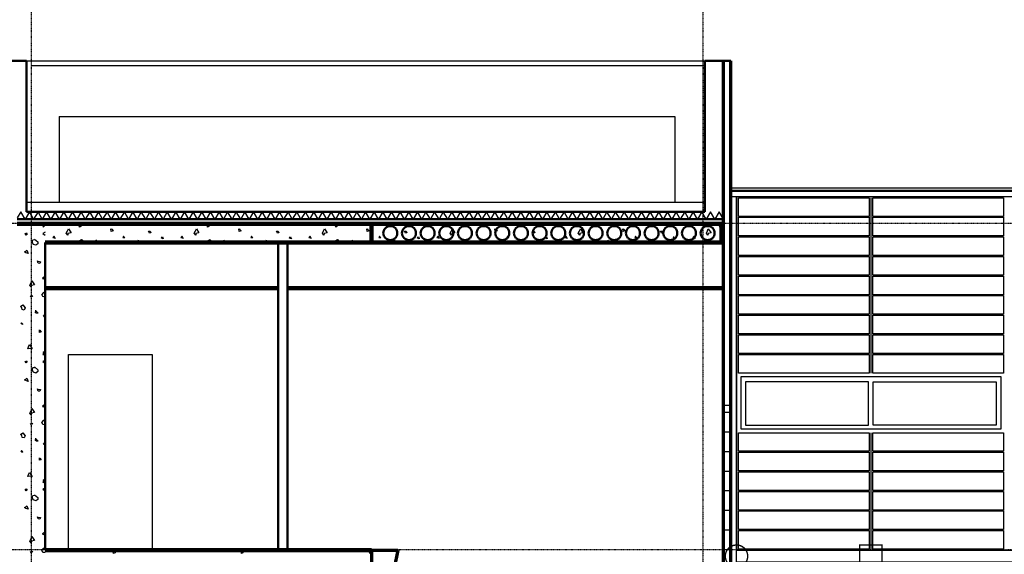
# Model space of a CAD drawing. Extents: x -11408 to 65836, y 12866 to 56869.
# Tile 64 of 68: x 27138 to 37689, y 34501 to 40236. Entities that reach past the tile are written whole.
import ezdxf

# ---------------------------------------------------------------- set-up
doc = ezdxf.new("R2010")
doc.units = 0
doc.linetypes.add('DASHDOT', pattern=[25.4, 12.7, -6.35, 0, -6.35])
for name, color, linetype in [('alu uprof', 3, 'Continuous'), ('alu vprof', 3, 'Continuous'), ('beugels', 3, 'Continuous'), ('keramiek', 1, 'Continuous'), ('kozijn', 2, 'Continuous'), ('stramien', 1, 'DASHDOT'), ('vanarris', 253, 'Continuous')]:
    doc.layers.add(name, color=color, linetype=linetype)

# ---------------------------------------------------------------- blocks, each defined once
blk = doc.blocks.new('*U3')
at = {"layer": 'stramien', "color": 1, "ltscale": 0.5}
blk.add_lwpolyline([(0, 21501), (0, -21501)], dxfattribs=at)
blk = doc.blocks.new('*U2')
at = {"layer": 'stramien', "color": 0, "linetype": 'ByBlock', "lineweight": -2, "transparency": 16777216}
for p in [(7200, 0), (14400, 0)]:
    blk.add_blockref('*U3', p, dxfattribs=at)
blk = doc.blocks.new('*U250')
at = {"layer": 'keramiek'}
blk.add_lwpolyline([(20, -100), (1420, -100), (1420, 100), (20, 100)], close=True, dxfattribs=at)
blk = doc.blocks.new('*U251')
at = {"layer": 'keramiek', "color": 0, "linetype": 'ByBlock', "lineweight": -2, "transparency": 16777216}
for p in [(0, 1050), (0, 840), (0, 630), (0, 420), (0, 210), (0, 0)]:
    blk.add_blockref('*U250', p, dxfattribs=at)
blk = doc.blocks.new('*U227')
at = {"layer": 'keramiek'}
blk.add_lwpolyline([(20, -100), (1420, -100), (1420, 100), (20, 100)], close=True, dxfattribs=at)
blk = doc.blocks.new('*U228')
at = {"layer": 'keramiek', "color": 0, "linetype": 'ByBlock', "lineweight": -2, "transparency": 16777216}
for p in [(0, 1680), (1440, 1680), (0, 1470), (1440, 1470), (0, 1260), (1440, 1260), (0, 1050), (1440, 1050), (0, 840), (1440, 840), (0, 630), (1440, 630), (0, 420), (1440, 420), (0, 210), (1440, 210), (0, 0), (1440, 0)]:
    blk.add_blockref('*U227', p, dxfattribs=at)
blk = doc.blocks.new('*U229')
at = {"layer": 'keramiek'}
blk.add_lwpolyline([(20, -100), (1420, -100), (1420, 100), (20, 100)], close=True, dxfattribs=at)
blk = doc.blocks.new('*U232')
at = {"layer": 'keramiek', "color": 0, "linetype": 'ByBlock', "lineweight": -2, "transparency": 16777216}
for p in [(0, 1050), (0, 840), (0, 630), (0, 420), (0, 210), (0, 0)]:
    blk.add_blockref('*U229', p, dxfattribs=at)
blk = doc.blocks.new('*U196')
at = {"layer": 'alu vprof'}
for points in [[(-370, 3530), (-370, 1652)], [(-370, 1012), (-370, -243)]]:
    blk.add_lwpolyline(points, dxfattribs=at)
at = {"layer": 'kozijn'}
for points in [[(-1761, 1616), (1021, 1616), (1021, 1049), (-1761, 1049)], [(-394, 1557), (-1712, 1557), (-1712, 1091), (-394, 1091)], [(-346, 1557), (972, 1557), (972, 1091), (-346, 1091)]]:
    blk.add_lwpolyline(points, close=True, dxfattribs=at)
at = {"layer": 'keramiek', "xscale": -1}
for name, p in [('*U228', (1070, 1752)), ('*U232', (-370, -138)), ('*U251', (1070, -138))]:
    blk.add_blockref(name, p, dxfattribs=at)
blk = doc.blocks.new('*U197')
at = {"layer": 'vanarris', "color": 0, "linetype": 'ByBlock', "lineweight": -2, "transparency": 16777216}
blk.add_blockref('*U196', (0, 0), dxfattribs=at)
blk = doc.blocks.new('*U254')
at = {"layer": 'alu uprof'}
blk.add_lwpolyline([(-3780, -65), (-7020, -65), (-7020, 65), (-3780, 65)], close=True, dxfattribs=at)
blk = doc.blocks.new('*U255')
at = {"layer": 'alu uprof', "color": 0, "linetype": 'ByBlock', "lineweight": -2, "transparency": 16777216}
blk.add_blockref('*U254', (0, 10500), dxfattribs=at)

msp = doc.modelspace()

# ---------------------------------------------------------------- linework, layer by layer
at = {"layer": 'alu uprof'}
msp.add_lwpolyline([(60559, 38336), (34759, 38336), (34759, 38431), (60559, 38431)], close=True, dxfattribs=at)
at = {"layer": 'beugels', "color": 10, "const_width": 15}
msp.add_lwpolyline([(34699, 34482, -0.412064), (34819, 34601, -0.412362), (34939, 34482, -0.416068), (34819, 34361, -0.416366)], format="xyb", close=True, dxfattribs=at)
at = {"layer": 'beugels', "color": 93, "const_width": 15}
msp.add_lwpolyline([(36139, 34361), (36379, 34361), (36379, 34601), (36139, 34601)], close=True, dxfattribs=at)
at = {"layer": 'beugels', "color": 10, "const_width": 10}
msp.add_lwpolyline([(34819, 34416), (34819, 34546)], dxfattribs=at)
at = {"layer": 'stramien', "color": 1, "ltscale": 0.5}
for points in [[(63696, 38051), (-11408, 38051)], [(63696, 34551), (-11408, 34551)]]:
    msp.add_lwpolyline(points, dxfattribs=at)
at = {"layer": 'vanarris', "lineweight": 50}
for p, q in [((27209, 39796), (26934, 39796)), ((27209, 38176), (27209, 39796)), ((34759, 39796), (34479, 39796)), ((34479, 39796), (34479, 38176)), ((60559, 38401), (34769, 38401)), ((34679, 38096), (27109, 38096)), ((34479, 38176), (27209, 38176)), ((31041, 37976), (31046, 37989)), ((31046, 37989), (31056, 38001)), ((31056, 38001), (31069, 38009)), ((31069, 38009), (31081, 38016)), ((31081, 38016), (31094, 38021)), ((31094, 38021), (31109, 38021)), ((31109, 38021), (31124, 38021)), ((31124, 38021), (31139, 38016)), ((31139, 38016), (31151, 38009)), ((31151, 38009), (31164, 38001)), ((31164, 38001), (31171, 37989)), ((31171, 37989), (31179, 37976)), ((31241, 37976), (31246, 37989)), ((31246, 37989), (31256, 38001)), ((31256, 38001), (31269, 38009)), ((31269, 38009), (31281, 38016)), ((31281, 38016), (31294, 38021)), ((31294, 38021), (31309, 38021)), ((31309, 38021), (31324, 38021)), ((31324, 38021), (31339, 38016)), ((31339, 38016), (31351, 38009)), ((31351, 38009), (31364, 38001)), ((31364, 38001), (31371, 37989)), ((31371, 37989), (31379, 37976)), ((31441, 37976), (31446, 37989)), ((31446, 37989), (31456, 38001)), ((31456, 38001), (31469, 38009)), ((31469, 38009), (31481, 38016)), ((31481, 38016), (31494, 38021)), ((31494, 38021), (31509, 38021)), ((31509, 38021), (31524, 38021)), ((31524, 38021), (31539, 38016)), ((31539, 38016), (31551, 38009)), ((31551, 38009), (31564, 38001)), ((31564, 38001), (31571, 37989)), ((31571, 37989), (31579, 37976)), ((31641, 37976), (31646, 37989)), ((31646, 37989), (31656, 38001)), ((31656, 38001), (31669, 38009)), ((31669, 38009), (31681, 38016)), ((31681, 38016), (31694, 38021)), ((31694, 38021), (31709, 38021)), ((31709, 38021), (31724, 38021)), ((31724, 38021), (31739, 38016)), ((31739, 38016), (31751, 38009)), ((31751, 38009), (31764, 38001)), ((31764, 38001), (31771, 37989)), ((31771, 37989), (31779, 37976)), ((31841, 37976), (31846, 37989)), ((31846, 37989), (31856, 38001)), ((31856, 38001), (31869, 38009)), ((31869, 38009), (31881, 38016)), ((31881, 38016), (31894, 38021)), ((31894, 38021), (31909, 38021)), ((31909, 38021), (31924, 38021)), ((31924, 38021), (31939, 38016)), ((31939, 38016), (31951, 38009)), ((31951, 38009), (31964, 38001)), ((31964, 38001), (31971, 37989)), ((31971, 37989), (31979, 37976)), ((32041, 37976), (32046, 37989)), ((32046, 37989), (32056, 38001)), ((32056, 38001), (32069, 38009)), ((32069, 38009), (32081, 38016)), ((32081, 38016), (32094, 38021)), ((32094, 38021), (32109, 38021)), ((32109, 38021), (32124, 38021)), ((32124, 38021), (32139, 38016)), ((32139, 38016), (32151, 38009)), ((32151, 38009), (32164, 38001)), ((32164, 38001), (32171, 37989)), ((32171, 37989), (32179, 37976)), ((32241, 37976), (32246, 37989)), ((32246, 37989), (32256, 38001)), ((32256, 38001), (32269, 38009)), ((32269, 38009), (32281, 38016)), ((32281, 38016), (32294, 38021)), ((32294, 38021), (32309, 38021)), ((32309, 38021), (32324, 38021)), ((32324, 38021), (32339, 38016)), ((32339, 38016), (32351, 38009)), ((32351, 38009), (32364, 38001)), ((32364, 38001), (32371, 37989)), ((32371, 37989), (32379, 37976)), ((32441, 37976), (32446, 37989)), ((32446, 37989), (32456, 38001)), ((32456, 38001), (32469, 38009)), ((32469, 38009), (32481, 38016)), ((32481, 38016), (32494, 38021)), ((32494, 38021), (32509, 38021)), ((32509, 38021), (32524, 38021)), ((32524, 38021), (32539, 38016)), ((32539, 38016), (32551, 38009)), ((32551, 38009), (32564, 38001)), ((32564, 38001), (32571, 37989)), ((32571, 37989), (32579, 37976)), ((32641, 37976), (32646, 37989)), ((32646, 37989), (32656, 38001)), ((32656, 38001), (32669, 38009)), ((32669, 38009), (32681, 38016)), ((32681, 38016), (32694, 38021)), ((32694, 38021), (32709, 38021)), ((32709, 38021), (32724, 38021)), ((32724, 38021), (32739, 38016)), ((32739, 38016), (32751, 38009)), ((32751, 38009), (32764, 38001)), ((32764, 38001), (32771, 37989)), ((32771, 37989), (32779, 37976)), ((32841, 37976), (32846, 37989)), ((32846, 37989), (32856, 38001)), ((32856, 38001), (32869, 38009)), ((32869, 38009), (32881, 38016)), ((32881, 38016), (32894, 38021)), ((32894, 38021), (32909, 38021)), ((32909, 38021), (32924, 38021)), ((32924, 38021), (32939, 38016)), ((32939, 38016), (32951, 38009)), ((32951, 38009), (32964, 38001)), ((32964, 38001), (32971, 37989)), ((32971, 37989), (32979, 37976)), ((33041, 37976), (33046, 37989)), ((33046, 37989), (33056, 38001)), ((33056, 38001), (33069, 38009)), ((33069, 38009), (33081, 38016)), ((33081, 38016), (33094, 38021)), ((33094, 38021), (33109, 38021)), ((33109, 38021), (33124, 38021)), ((33124, 38021), (33139, 38016)), ((33139, 38016), (33151, 38009)), ((33151, 38009), (33164, 38001)), ((33164, 38001), (33171, 37989)), ((33171, 37989), (33179, 37976)), ((33241, 37976), (33246, 37989)), ((33246, 37989), (33256, 38001)), ((33256, 38001), (33269, 38009)), ((33269, 38009), (33281, 38016)), ((33281, 38016), (33294, 38021)), ((33294, 38021), (33309, 38021)), ((33309, 38021), (33324, 38021)), ((33324, 38021), (33339, 38016)), ((33339, 38016), (33351, 38009)), ((33351, 38009), (33364, 38001)), ((33364, 38001), (33371, 37989)), ((33371, 37989), (33379, 37976)), ((33441, 37976), (33446, 37989)), ((33446, 37989), (33456, 38001)), ((33456, 38001), (33469, 38009)), ((33469, 38009), (33481, 38016)), ((33481, 38016), (33494, 38021)), ((33494, 38021), (33509, 38021)), ((33509, 38021), (33524, 38021)), ((33524, 38021), (33539, 38016)), ((33539, 38016), (33551, 38009)), ((33551, 38009), (33564, 38001)), ((33564, 38001), (33571, 37989)), ((33571, 37989), (33579, 37976)), ((33641, 37976), (33646, 37989)), ((33646, 37989), (33656, 38001)), ((33656, 38001), (33669, 38009)), ((33669, 38009), (33681, 38016)), ((33681, 38016), (33694, 38021)), ((33694, 38021), (33709, 38021)), ((33709, 38021), (33724, 38021)), ((33724, 38021), (33739, 38016)), ((33739, 38016), (33751, 38009)), ((33751, 38009), (33764, 38001)), ((33764, 38001), (33771, 37989)), ((33771, 37989), (33779, 37976)), ((33841, 37976), (33846, 37989)), ((33846, 37989), (33856, 38001)), ((33856, 38001), (33869, 38009)), ((33869, 38009), (33881, 38016)), ((33881, 38016), (33894, 38021)), ((33894, 38021), (33909, 38021)), ((33909, 38021), (33924, 38021)), ((33924, 38021), (33939, 38016)), ((33939, 38016), (33951, 38009)), ((33951, 38009), (33964, 38001)), ((33964, 38001), (33971, 37989)), ((33971, 37989), (33979, 37976)), ((34041, 37976), (34046, 37989)), ((34046, 37989), (34056, 38001)), ((34056, 38001), (34069, 38009)), ((34069, 38009), (34081, 38016)), ((34081, 38016), (34094, 38021)), ((34094, 38021), (34109, 38021)), ((34109, 38021), (34124, 38021)), ((34124, 38021), (34139, 38016)), ((34139, 38016), (34151, 38009)), ((34151, 38009), (34164, 38001)), ((34164, 38001), (34171, 37989)), ((34171, 37989), (34179, 37976)), ((34241, 37976), (34246, 37989)), ((34246, 37989), (34256, 38001)), ((34256, 38001), (34269, 38009)), ((34269, 38009), (34281, 38016)), ((34281, 38016), (34294, 38021)), ((34294, 38021), (34309, 38021)), ((34309, 38021), (34324, 38021)), ((34324, 38021), (34339, 38016)), ((34339, 38016), (34351, 38009)), ((34351, 38009), (34364, 38001)), ((34364, 38001), (34371, 37989)), ((34371, 37989), (34379, 37976)), ((34441, 37976), (34446, 37989)), ((34446, 37989), (34456, 38001)), ((34456, 38001), (34469, 38009)), ((34469, 38009), (34481, 38016)), ((34481, 38016), (34494, 38021)), ((34494, 38021), (34509, 38021)), ((34509, 38021), (34524, 38021)), ((34524, 38021), (34539, 38016)), ((34539, 38016), (34551, 38009)), ((34551, 38009), (34564, 38001)), ((34564, 38001), (34571, 37989)), ((34571, 37989), (34579, 37976)), ((31034, 37946), (31036, 37961)), ((31036, 37931), (31034, 37946)), ((31036, 37961), (31041, 37976)), ((31041, 37919), (31036, 37931)), ((31046, 37906), (31041, 37919)), ((31056, 37894), (31046, 37906)), ((31069, 37884), (31056, 37894)), ((31081, 37879), (31069, 37884)), ((31151, 37884), (31139, 37879)), ((31164, 37894), (31151, 37884)), ((31171, 37906), (31164, 37894)), ((31179, 37919), (31171, 37906)), ((31179, 37976), (31184, 37961)), ((31184, 37931), (31179, 37919)), ((31184, 37961), (31184, 37946)), ((31184, 37946), (31184, 37931)), ((31234, 37946), (31236, 37961)), ((31236, 37931), (31234, 37946)), ((31236, 37961), (31241, 37976)), ((31241, 37919), (31236, 37931)), ((31246, 37906), (31241, 37919)), ((31256, 37894), (31246, 37906)), ((31269, 37884), (31256, 37894)), ((31281, 37879), (31269, 37884)), ((31351, 37884), (31339, 37879)), ((31364, 37894), (31351, 37884)), ((31371, 37906), (31364, 37894)), ((31379, 37919), (31371, 37906)), ((31379, 37976), (31384, 37961)), ((31384, 37931), (31379, 37919)), ((31384, 37961), (31384, 37946)), ((31384, 37946), (31384, 37931)), ((31434, 37946), (31436, 37961)), ((31436, 37931), (31434, 37946)), ((31436, 37961), (31441, 37976)), ((31441, 37919), (31436, 37931)), ((31446, 37906), (31441, 37919)), ((31456, 37894), (31446, 37906)), ((31469, 37884), (31456, 37894)), ((31481, 37879), (31469, 37884)), ((31551, 37884), (31539, 37879)), ((31564, 37894), (31551, 37884)), ((31571, 37906), (31564, 37894)), ((31579, 37919), (31571, 37906)), ((31579, 37976), (31584, 37961)), ((31584, 37931), (31579, 37919)), ((31584, 37961), (31584, 37946)), ((31584, 37946), (31584, 37931)), ((31634, 37946), (31636, 37961)), ((31636, 37931), (31634, 37946)), ((31636, 37961), (31641, 37976)), ((31641, 37919), (31636, 37931)), ((31646, 37906), (31641, 37919)), ((31656, 37894), (31646, 37906)), ((31669, 37884), (31656, 37894)), ((31681, 37879), (31669, 37884)), ((31751, 37884), (31739, 37879)), ((31764, 37894), (31751, 37884)), ((31771, 37906), (31764, 37894)), ((31779, 37919), (31771, 37906)), ((31779, 37976), (31784, 37961)), ((31784, 37931), (31779, 37919)), ((31784, 37961), (31784, 37946)), ((31784, 37946), (31784, 37931)), ((31834, 37946), (31836, 37961)), ((31836, 37931), (31834, 37946)), ((31836, 37961), (31841, 37976)), ((31841, 37919), (31836, 37931)), ((31846, 37906), (31841, 37919)), ((31856, 37894), (31846, 37906)), ((31869, 37884), (31856, 37894)), ((31881, 37879), (31869, 37884)), ((31951, 37884), (31939, 37879)), ((31964, 37894), (31951, 37884)), ((31971, 37906), (31964, 37894)), ((31979, 37919), (31971, 37906)), ((31979, 37976), (31984, 37961)), ((31984, 37931), (31979, 37919)), ((31984, 37961), (31984, 37946)), ((31984, 37946), (31984, 37931)), ((32034, 37946), (32036, 37961)), ((32036, 37931), (32034, 37946)), ((32036, 37961), (32041, 37976)), ((32041, 37919), (32036, 37931)), ((32046, 37906), (32041, 37919)), ((32056, 37894), (32046, 37906)), ((32069, 37884), (32056, 37894)), ((32081, 37879), (32069, 37884)), ((32151, 37884), (32139, 37879)), ((32164, 37894), (32151, 37884)), ((32171, 37906), (32164, 37894)), ((32179, 37919), (32171, 37906)), ((32179, 37976), (32184, 37961)), ((32184, 37931), (32179, 37919)), ((32184, 37961), (32184, 37946)), ((32184, 37946), (32184, 37931)), ((32234, 37946), (32236, 37961)), ((32236, 37931), (32234, 37946)), ((32236, 37961), (32241, 37976)), ((32241, 37919), (32236, 37931)), ((32246, 37906), (32241, 37919)), ((32256, 37894), (32246, 37906)), ((32269, 37884), (32256, 37894)), ((32281, 37879), (32269, 37884)), ((32351, 37884), (32339, 37879)), ((32364, 37894), (32351, 37884)), ((32371, 37906), (32364, 37894)), ((32379, 37919), (32371, 37906)), ((32379, 37976), (32384, 37961)), ((32384, 37931), (32379, 37919)), ((32384, 37961), (32384, 37946)), ((32384, 37946), (32384, 37931)), ((32434, 37946), (32436, 37961)), ((32436, 37931), (32434, 37946)), ((32436, 37961), (32441, 37976)), ((32441, 37919), (32436, 37931)), ((32446, 37906), (32441, 37919)), ((32456, 37894), (32446, 37906)), ((32469, 37884), (32456, 37894)), ((32481, 37879), (32469, 37884)), ((32551, 37884), (32539, 37879)), ((32564, 37894), (32551, 37884)), ((32571, 37906), (32564, 37894)), ((32579, 37919), (32571, 37906)), ((32579, 37976), (32584, 37961)), ((32584, 37931), (32579, 37919)), ((32584, 37961), (32584, 37946)), ((32584, 37946), (32584, 37931)), ((32634, 37946), (32636, 37961)), ((32636, 37931), (32634, 37946)), ((32636, 37961), (32641, 37976)), ((32641, 37919), (32636, 37931)), ((32646, 37906), (32641, 37919)), ((32656, 37894), (32646, 37906)), ((32669, 37884), (32656, 37894)), ((32681, 37879), (32669, 37884)), ((32751, 37884), (32739, 37879)), ((32764, 37894), (32751, 37884)), ((32771, 37906), (32764, 37894)), ((32779, 37919), (32771, 37906)), ((32779, 37976), (32784, 37961)), ((32784, 37931), (32779, 37919)), ((32784, 37961), (32784, 37946)), ((32784, 37946), (32784, 37931)), ((32834, 37946), (32836, 37961)), ((32836, 37931), (32834, 37946)), ((32836, 37961), (32841, 37976)), ((32841, 37919), (32836, 37931)), ((32846, 37906), (32841, 37919)), ((32856, 37894), (32846, 37906)), ((32869, 37884), (32856, 37894)), ((32881, 37879), (32869, 37884)), ((32951, 37884), (32939, 37879)), ((32964, 37894), (32951, 37884)), ((32971, 37906), (32964, 37894)), ((32979, 37919), (32971, 37906)), ((32979, 37976), (32984, 37961)), ((32984, 37931), (32979, 37919)), ((32984, 37961), (32984, 37946)), ((32984, 37946), (32984, 37931)), ((33034, 37946), (33036, 37961)), ((33036, 37931), (33034, 37946)), ((33036, 37961), (33041, 37976)), ((33041, 37919), (33036, 37931)), ((33046, 37906), (33041, 37919)), ((33056, 37894), (33046, 37906)), ((33069, 37884), (33056, 37894)), ((33081, 37879), (33069, 37884)), ((33151, 37884), (33139, 37879)), ((33164, 37894), (33151, 37884)), ((33171, 37906), (33164, 37894)), ((33179, 37919), (33171, 37906)), ((33179, 37976), (33184, 37961)), ((33184, 37931), (33179, 37919)), ((33184, 37961), (33184, 37946)), ((33184, 37946), (33184, 37931)), ((33234, 37946), (33236, 37961)), ((33236, 37931), (33234, 37946)), ((33236, 37961), (33241, 37976)), ((33241, 37919), (33236, 37931)), ((33246, 37906), (33241, 37919)), ((33256, 37894), (33246, 37906)), ((33269, 37884), (33256, 37894)), ((33281, 37879), (33269, 37884)), ((33351, 37884), (33339, 37879)), ((33364, 37894), (33351, 37884)), ((33371, 37906), (33364, 37894)), ((33379, 37919), (33371, 37906)), ((33379, 37976), (33384, 37961)), ((33384, 37931), (33379, 37919)), ((33384, 37961), (33384, 37946)), ((33384, 37946), (33384, 37931)), ((33434, 37946), (33436, 37961)), ((33436, 37931), (33434, 37946)), ((33436, 37961), (33441, 37976)), ((33441, 37919), (33436, 37931)), ((33446, 37906), (33441, 37919)), ((33456, 37894), (33446, 37906)), ((33469, 37884), (33456, 37894)), ((33481, 37879), (33469, 37884)), ((33551, 37884), (33539, 37879)), ((33564, 37894), (33551, 37884)), ((33571, 37906), (33564, 37894)), ((33579, 37919), (33571, 37906)), ((33579, 37976), (33584, 37961)), ((33584, 37931), (33579, 37919)), ((33584, 37961), (33584, 37946)), ((33584, 37946), (33584, 37931)), ((33634, 37946), (33636, 37961)), ((33636, 37931), (33634, 37946)), ((33636, 37961), (33641, 37976)), ((33641, 37919), (33636, 37931)), ((33646, 37906), (33641, 37919)), ((33656, 37894), (33646, 37906)), ((33669, 37884), (33656, 37894)), ((33681, 37879), (33669, 37884)), ((33751, 37884), (33739, 37879)), ((33764, 37894), (33751, 37884)), ((33771, 37906), (33764, 37894)), ((33779, 37919), (33771, 37906)), ((33779, 37976), (33784, 37961)), ((33784, 37931), (33779, 37919)), ((33784, 37961), (33784, 37946)), ((33784, 37946), (33784, 37931)), ((33834, 37946), (33836, 37961)), ((33836, 37931), (33834, 37946)), ((33836, 37961), (33841, 37976)), ((33841, 37919), (33836, 37931)), ((33846, 37906), (33841, 37919)), ((33856, 37894), (33846, 37906)), ((33869, 37884), (33856, 37894)), ((33881, 37879), (33869, 37884)), ((33951, 37884), (33939, 37879)), ((33964, 37894), (33951, 37884)), ((33971, 37906), (33964, 37894)), ((33979, 37919), (33971, 37906)), ((33979, 37976), (33984, 37961)), ((33984, 37931), (33979, 37919)), ((33984, 37961), (33984, 37946)), ((33984, 37946), (33984, 37931)), ((34034, 37946), (34036, 37961)), ((34036, 37931), (34034, 37946)), ((34036, 37961), (34041, 37976)), ((34041, 37919), (34036, 37931)), ((34046, 37906), (34041, 37919)), ((34056, 37894), (34046, 37906)), ((34069, 37884), (34056, 37894)), ((34081, 37879), (34069, 37884)), ((34151, 37884), (34139, 37879)), ((34164, 37894), (34151, 37884)), ((34171, 37906), (34164, 37894)), ((34179, 37919), (34171, 37906)), ((34179, 37976), (34184, 37961)), ((34184, 37931), (34179, 37919)), ((34184, 37961), (34184, 37946)), ((34184, 37946), (34184, 37931)), ((34234, 37946), (34236, 37961)), ((34236, 37931), (34234, 37946)), ((34236, 37961), (34241, 37976)), ((34241, 37919), (34236, 37931)), ((34246, 37906), (34241, 37919)), ((34256, 37894), (34246, 37906)), ((34269, 37884), (34256, 37894)), ((34281, 37879), (34269, 37884)), ((34351, 37884), (34339, 37879)), ((34364, 37894), (34351, 37884)), ((34371, 37906), (34364, 37894)), ((34379, 37919), (34371, 37906)), ((34379, 37976), (34384, 37961)), ((34384, 37931), (34379, 37919)), ((34384, 37961), (34384, 37946)), ((34384, 37946), (34384, 37931)), ((34434, 37946), (34436, 37961)), ((34436, 37931), (34434, 37946)), ((34436, 37961), (34441, 37976)), ((34441, 37919), (34436, 37931)), ((34446, 37906), (34441, 37919)), ((34456, 37894), (34446, 37906)), ((34469, 37884), (34456, 37894)), ((34481, 37879), (34469, 37884)), ((34551, 37884), (34539, 37879)), ((34564, 37894), (34551, 37884)), ((34571, 37906), (34564, 37894)), ((34579, 37919), (34571, 37906)), ((34579, 37976), (34584, 37961)), ((34584, 37931), (34579, 37919)), ((34584, 37961), (34584, 37946)), ((34584, 37946), (34584, 37931)), ((27409, 37846), (27409, 34546)), ((29909, 37846), (29909, 34546)), ((30009, 37846), (30009, 34546)), ((31094, 37874), (31081, 37879)), ((31109, 37871), (31094, 37874)), ((31124, 37874), (31109, 37871)), ((31139, 37879), (31124, 37874)), ((31294, 37874), (31281, 37879)), ((31309, 37871), (31294, 37874)), ((31324, 37874), (31309, 37871)), ((31339, 37879), (31324, 37874)), ((31494, 37874), (31481, 37879)), ((31509, 37871), (31494, 37874)), ((31524, 37874), (31509, 37871)), ((31539, 37879), (31524, 37874)), ((31694, 37874), (31681, 37879)), ((31709, 37871), (31694, 37874)), ((31724, 37874), (31709, 37871)), ((31739, 37879), (31724, 37874)), ((31894, 37874), (31881, 37879)), ((31909, 37871), (31894, 37874)), ((31924, 37874), (31909, 37871)), ((31939, 37879), (31924, 37874)), ((32094, 37874), (32081, 37879)), ((32109, 37871), (32094, 37874)), ((32124, 37874), (32109, 37871)), ((32139, 37879), (32124, 37874)), ((32294, 37874), (32281, 37879)), ((32309, 37871), (32294, 37874)), ((32324, 37874), (32309, 37871)), ((32339, 37879), (32324, 37874)), ((32494, 37874), (32481, 37879)), ((32509, 37871), (32494, 37874)), ((32524, 37874), (32509, 37871)), ((32539, 37879), (32524, 37874)), ((32694, 37874), (32681, 37879)), ((32709, 37871), (32694, 37874)), ((32724, 37874), (32709, 37871)), ((32739, 37879), (32724, 37874)), ((32894, 37874), (32881, 37879)), ((32909, 37871), (32894, 37874)), ((32924, 37874), (32909, 37871)), ((32939, 37879), (32924, 37874)), ((33094, 37874), (33081, 37879)), ((33109, 37871), (33094, 37874)), ((33124, 37874), (33109, 37871)), ((33139, 37879), (33124, 37874)), ((33294, 37874), (33281, 37879)), ((33309, 37871), (33294, 37874)), ((33324, 37874), (33309, 37871)), ((33339, 37879), (33324, 37874)), ((33494, 37874), (33481, 37879)), ((33509, 37871), (33494, 37874)), ((33524, 37874), (33509, 37871)), ((33539, 37879), (33524, 37874)), ((33694, 37874), (33681, 37879)), ((33709, 37871), (33694, 37874)), ((33724, 37874), (33709, 37871)), ((33739, 37879), (33724, 37874)), ((33894, 37874), (33881, 37879)), ((33909, 37871), (33894, 37874)), ((33924, 37874), (33909, 37871)), ((33939, 37879), (33924, 37874)), ((34094, 37874), (34081, 37879)), ((34109, 37871), (34094, 37874)), ((34124, 37874), (34109, 37871)), ((34139, 37879), (34124, 37874)), ((34294, 37874), (34281, 37879)), ((34309, 37871), (34294, 37874)), ((34324, 37874), (34309, 37871)), ((34339, 37879), (34324, 37874)), ((34494, 37874), (34481, 37879)), ((34509, 37871), (34494, 37874)), ((34524, 37874), (34509, 37871)), ((34539, 37879), (34524, 37874)), ((27409, 37366), (29909, 37366)), ((34679, 37366), (30009, 37366)), ((27409, 37346), (29909, 37346)), ((34679, 37346), (30009, 37346))]:
    msp.add_line(p, q, dxfattribs=at)
at = {"layer": 'vanarris', "lineweight": 25}
for p, q in [((26934, 39796), (34759, 39796)), ((27259, 39746), (34479, 39746)), ((27559, 39196), (34159, 39196)), ((27559, 39196), (27559, 38276)), ((34159, 39196), (34159, 38276)), ((34479, 38276), (27209, 38276)), ((27149, 38176), (27109, 38109)), ((27196, 38096), (27149, 38176)), ((27241, 38176), (27196, 38096)), ((27286, 38096), (27241, 38176)), ((27334, 38176), (27286, 38096)), ((27379, 38096), (27334, 38176)), ((27426, 38176), (27379, 38096)), ((27471, 38096), (27426, 38176)), ((27519, 38176), (27471, 38096)), ((27564, 38096), (27519, 38176)), ((27611, 38176), (27564, 38096)), ((27656, 38096), (27611, 38176)), ((27704, 38176), (27656, 38096)), ((27749, 38096), (27704, 38176)), ((27796, 38176), (27749, 38096)), ((27841, 38096), (27796, 38176)), ((27889, 38176), (27841, 38096)), ((27934, 38096), (27889, 38176)), ((27981, 38176), (27934, 38096)), ((28026, 38096), (27981, 38176)), ((28074, 38176), (28026, 38096)), ((28119, 38096), (28074, 38176)), ((28166, 38176), (28119, 38096)), ((28211, 38096), (28166, 38176)), ((28259, 38176), (28211, 38096)), ((28304, 38096), (28259, 38176)), ((28351, 38176), (28304, 38096)), ((28396, 38096), (28351, 38176)), ((28441, 38176), (28396, 38096)), ((28489, 38096), (28441, 38176)), ((28534, 38176), (28489, 38096)), ((28581, 38096), (28534, 38176)), ((28626, 38176), (28581, 38096)), ((28674, 38096), (28626, 38176)), ((28719, 38176), (28674, 38096)), ((28766, 38096), (28719, 38176)), ((28811, 38176), (28766, 38096)), ((28859, 38096), (28811, 38176)), ((28904, 38176), (28859, 38096)), ((28951, 38096), (28904, 38176)), ((28996, 38176), (28951, 38096)), ((29044, 38096), (28996, 38176)), ((29089, 38176), (29044, 38096)), ((29136, 38096), (29089, 38176)), ((29181, 38176), (29136, 38096)), ((29229, 38096), (29181, 38176)), ((29274, 38176), (29229, 38096)), ((29321, 38096), (29274, 38176)), ((29366, 38176), (29321, 38096)), ((29414, 38096), (29366, 38176)), ((29459, 38176), (29414, 38096)), ((29506, 38096), (29459, 38176)), ((29551, 38176), (29506, 38096)), ((29596, 38096), (29551, 38176)), ((29644, 38176), (29596, 38096)), ((29689, 38096), (29644, 38176)), ((29736, 38176), (29689, 38096)), ((29781, 38096), (29736, 38176)), ((29829, 38176), (29781, 38096)), ((29874, 38096), (29829, 38176)), ((29921, 38176), (29874, 38096)), ((29966, 38096), (29921, 38176)), ((30014, 38176), (29966, 38096)), ((30059, 38096), (30014, 38176)), ((30106, 38176), (30059, 38096)), ((30151, 38096), (30106, 38176)), ((30199, 38176), (30151, 38096)), ((30244, 38096), (30199, 38176)), ((30291, 38176), (30244, 38096)), ((30336, 38096), (30291, 38176)), ((30384, 38176), (30336, 38096)), ((30429, 38096), (30384, 38176)), ((30476, 38176), (30429, 38096)), ((30521, 38096), (30476, 38176)), ((30569, 38176), (30521, 38096)), ((30614, 38096), (30569, 38176)), ((30661, 38176), (30614, 38096)), ((30706, 38096), (30661, 38176)), ((30751, 38176), (30706, 38096)), ((30799, 38096), (30751, 38176)), ((30844, 38176), (30799, 38096)), ((30891, 38096), (30844, 38176)), ((30936, 38176), (30891, 38096)), ((30984, 38096), (30936, 38176)), ((31029, 38176), (30984, 38096)), ((31076, 38096), (31029, 38176)), ((31121, 38176), (31076, 38096)), ((31169, 38096), (31121, 38176)), ((31214, 38176), (31169, 38096)), ((31261, 38096), (31214, 38176)), ((31306, 38176), (31261, 38096)), ((31354, 38096), (31306, 38176)), ((31399, 38176), (31354, 38096)), ((31446, 38096), (31399, 38176)), ((31491, 38176), (31446, 38096)), ((31539, 38096), (31491, 38176)), ((31584, 38176), (31539, 38096)), ((31631, 38096), (31584, 38176)), ((31676, 38176), (31631, 38096)), ((31724, 38096), (31676, 38176)), ((31769, 38176), (31724, 38096)), ((31816, 38096), (31769, 38176)), ((31861, 38176), (31816, 38096)), ((31906, 38096), (31861, 38176)), ((31954, 38176), (31906, 38096)), ((31999, 38096), (31954, 38176)), ((32046, 38176), (31999, 38096)), ((32091, 38096), (32046, 38176)), ((32139, 38176), (32091, 38096)), ((32184, 38096), (32139, 38176)), ((32231, 38176), (32184, 38096)), ((32276, 38096), (32231, 38176)), ((32324, 38176), (32276, 38096)), ((32369, 38096), (32324, 38176)), ((32416, 38176), (32369, 38096)), ((32461, 38096), (32416, 38176)), ((32509, 38176), (32461, 38096)), ((32554, 38096), (32509, 38176)), ((32601, 38176), (32554, 38096)), ((32646, 38096), (32601, 38176)), ((32694, 38176), (32646, 38096)), ((32739, 38096), (32694, 38176)), ((32786, 38176), (32739, 38096)), ((32831, 38096), (32786, 38176)), ((32879, 38176), (32831, 38096)), ((32924, 38096), (32879, 38176)), ((32971, 38176), (32924, 38096)), ((33016, 38096), (32971, 38176)), ((33061, 38176), (33016, 38096)), ((33109, 38096), (33061, 38176)), ((33154, 38176), (33109, 38096)), ((33201, 38096), (33154, 38176)), ((33246, 38176), (33201, 38096)), ((33294, 38096), (33246, 38176)), ((33339, 38176), (33294, 38096)), ((33386, 38096), (33339, 38176)), ((33431, 38176), (33386, 38096)), ((33479, 38096), (33431, 38176)), ((33524, 38176), (33479, 38096)), ((33571, 38096), (33524, 38176)), ((33616, 38176), (33571, 38096)), ((33664, 38096), (33616, 38176)), ((33709, 38176), (33664, 38096)), ((33756, 38096), (33709, 38176)), ((33801, 38176), (33756, 38096)), ((33849, 38096), (33801, 38176)), ((33894, 38176), (33849, 38096)), ((33941, 38096), (33894, 38176)), ((33986, 38176), (33941, 38096)), ((34034, 38096), (33986, 38176)), ((34079, 38176), (34034, 38096)), ((34126, 38096), (34079, 38176)), ((34171, 38176), (34126, 38096)), ((34216, 38096), (34171, 38176)), ((34264, 38176), (34216, 38096)), ((34309, 38096), (34264, 38176)), ((34356, 38176), (34309, 38096)), ((34401, 38096), (34356, 38176)), ((34449, 38176), (34401, 38096)), ((34494, 38096), (34449, 38176)), ((34541, 38176), (34494, 38096)), ((34586, 38096), (34541, 38176)), ((34634, 38176), (34586, 38096)), ((34679, 38096), (34634, 38176)), ((27386, 38014), (27404, 38024)), ((27404, 38046), (27389, 38036)), ((27389, 38036), (27389, 38014)), ((27404, 38024), (27406, 38046)), ((27651, 37971), (27659, 37994)), ((27659, 37994), (27689, 37949)), ((27776, 38024), (27789, 38036)), ((27779, 38009), (27776, 38024)), ((27794, 38016), (27779, 38009)), ((27791, 38034), (27794, 38016)), ((27886, 38036), (27879, 38046)), ((27886, 38046), (27886, 38036)), ((28119, 37964), (28114, 37994)), ((28114, 37994), (28126, 37989)), ((28124, 37989), (28139, 37971)), ((29021, 37971), (29031, 37994)), ((29031, 37994), (29059, 37949)), ((29149, 38024), (29161, 38036)), ((29151, 38009), (29149, 38024)), ((29164, 38016), (29151, 38009)), ((29161, 38034), (29164, 38016)), ((29259, 38036), (29251, 38046)), ((29256, 38046), (29259, 38036)), ((29491, 37964), (29486, 37994)), ((29486, 37994), (29496, 37989)), ((29494, 37989), (29511, 37971)), ((30394, 37971), (30404, 37994)), ((30404, 37994), (30431, 37949)), ((30521, 38024), (30531, 38036)), ((30524, 38009), (30521, 38024)), ((30536, 38016), (30524, 38009)), ((30534, 38034), (30536, 38016)), ((30629, 38036), (30621, 38046)), ((30629, 38046), (30629, 38036)), ((30861, 37964), (30859, 37994)), ((30859, 37994), (30869, 37989)), ((30866, 37989), (30881, 37971)), ((31766, 37971), (31774, 37994)), ((31774, 37994), (31801, 37949)), ((31891, 38024), (31904, 38036)), ((31894, 38009), (31891, 38024)), ((31909, 38016), (31894, 38009)), ((31906, 38034), (31909, 38016)), ((32001, 38036), (31994, 38046)), ((32001, 38046), (32001, 38036)), ((32234, 37964), (32229, 37994)), ((32229, 37994), (32241, 37989)), ((32239, 37989), (32254, 37971)), ((33136, 37971), (33146, 37994)), ((33146, 37994), (33174, 37949)), ((33264, 38024), (33274, 38036)), ((33266, 38009), (33264, 38024)), ((33279, 38016), (33266, 38009)), ((33276, 38034), (33279, 38016)), ((33374, 38036), (33366, 38046)), ((33371, 38046), (33374, 38036)), ((33606, 37964), (33601, 37994)), ((33601, 37994), (33611, 37989)), ((33609, 37989), (33624, 37971)), ((34509, 37971), (34516, 37994)), ((34516, 37994), (34546, 37949)), ((34636, 38024), (34646, 38036)), ((34639, 38009), (34636, 38024)), ((34651, 38016), (34639, 38009)), ((34649, 38034), (34651, 38016)), ((27196, 37944), (27206, 37946)), ((27206, 37926), (27196, 37944)), ((27206, 37949), (27219, 37931)), ((27219, 37931), (27206, 37926)), ((27296, 37881), (27331, 37854)), ((27409, 37956), (27384, 37944)), ((27384, 37944), (27409, 37924)), ((27506, 37914), (27494, 37901)), ((27494, 37901), (27521, 37891)), ((27516, 37891), (27506, 37914)), ((27636, 37946), (27651, 37971)), ((27654, 37926), (27636, 37946)), ((27689, 37949), (27654, 37944)), ((27654, 37944), (27654, 37926)), ((28139, 37971), (28119, 37964)), ((28249, 37914), (28244, 37899)), ((28244, 37899), (28256, 37896)), ((28266, 37891), (28249, 37914)), ((28529, 37946), (28519, 37966)), ((28519, 37966), (28536, 37966)), ((28544, 37949), (28529, 37946)), ((28536, 37969), (28544, 37949)), ((28656, 37891), (28664, 37911)), ((28676, 37886), (28656, 37891)), ((28669, 37906), (28676, 37886)), ((28879, 37914), (28864, 37901)), ((28864, 37901), (28894, 37891)), ((28889, 37891), (28879, 37914)), ((29009, 37946), (29021, 37971)), ((29024, 37926), (29009, 37946)), ((29026, 37944), (29024, 37926)), ((29059, 37949), (29026, 37944)), ((29511, 37971), (29491, 37964)), ((29621, 37914), (29616, 37899)), ((29616, 37899), (29629, 37896)), ((29636, 37891), (29621, 37914)), ((29899, 37946), (29891, 37966)), ((29891, 37966), (29909, 37966)), ((29914, 37949), (29899, 37946)), ((29909, 37969), (29914, 37949)), ((30029, 37891), (30036, 37911)), ((30049, 37886), (30029, 37891)), ((30041, 37906), (30049, 37886)), ((30249, 37914), (30236, 37901)), ((30236, 37901), (30264, 37891)), ((30261, 37891), (30249, 37914)), ((30381, 37946), (30394, 37971)), ((30396, 37926), (30381, 37946)), ((30399, 37944), (30396, 37926)), ((30431, 37949), (30399, 37944)), ((30881, 37971), (30861, 37964)), ((30994, 37914), (30986, 37899)), ((30986, 37899), (30999, 37896)), ((31009, 37891), (30994, 37914)), ((31271, 37946), (31261, 37966)), ((31261, 37966), (31279, 37966)), ((31286, 37949), (31271, 37946)), ((31279, 37969), (31286, 37949)), ((31401, 37891), (31406, 37911)), ((31419, 37886), (31401, 37891)), ((31414, 37906), (31419, 37886)), ((31621, 37914), (31609, 37901)), ((31609, 37901), (31636, 37891)), ((31631, 37891), (31621, 37914)), ((31751, 37946), (31766, 37971)), ((31766, 37926), (31751, 37946)), ((31769, 37944), (31766, 37926)), ((31801, 37949), (31769, 37944)), ((32254, 37971), (32234, 37964)), ((32364, 37914), (32359, 37899)), ((32359, 37899), (32371, 37896)), ((32381, 37891), (32364, 37914)), ((32644, 37946), (32634, 37966)), ((32634, 37966), (32651, 37966)), ((32659, 37949), (32644, 37946)), ((32651, 37969), (32659, 37949)), ((32771, 37891), (32779, 37911)), ((32791, 37886), (32771, 37891)), ((32784, 37906), (32791, 37886)), ((32994, 37914), (32979, 37901)), ((32979, 37901), (33009, 37891)), ((33004, 37891), (32994, 37914)), ((33124, 37946), (33136, 37971)), ((33139, 37926), (33124, 37946)), ((33141, 37944), (33139, 37926)), ((33174, 37949), (33141, 37944)), ((33624, 37971), (33606, 37964)), ((33736, 37914), (33729, 37899)), ((33729, 37899), (33744, 37896)), ((33751, 37891), (33736, 37914)), ((34014, 37946), (34006, 37966)), ((34006, 37966), (34024, 37966)), ((34029, 37949), (34014, 37946)), ((34024, 37969), (34029, 37949)), ((34144, 37891), (34149, 37911)), ((34164, 37886), (34144, 37891)), ((34156, 37906), (34164, 37886)), ((34364, 37914), (34351, 37901)), ((34351, 37901), (34379, 37891)), ((34376, 37891), (34364, 37914)), ((34496, 37946), (34509, 37971)), ((34511, 37926), (34496, 37946)), ((34514, 37944), (34511, 37926)), ((34546, 37949), (34514, 37944)), ((27271, 37849), (27279, 37876)), ((27284, 37826), (27271, 37849)), ((27279, 37876), (27296, 37879)), ((27311, 37816), (27284, 37826)), ((27331, 37831), (27311, 37816)), ((27331, 37854), (27331, 37831)), ((27781, 37864), (27769, 37846)), ((27801, 37874), (27781, 37864)), ((27811, 37871), (27801, 37874)), ((27824, 37846), (27811, 37871)), ((27981, 37846), (27954, 37871)), ((27954, 37871), (27954, 37846)), ((28429, 37861), (28404, 37869)), ((28404, 37869), (28416, 37846)), ((28451, 37846), (28429, 37861)), ((29154, 37864), (29141, 37846)), ((29174, 37874), (29154, 37864)), ((29181, 37871), (29174, 37874)), ((29196, 37846), (29181, 37871)), ((29351, 37846), (29326, 37871)), ((29326, 37871), (29326, 37846)), ((29801, 37861), (29774, 37869)), ((29774, 37869), (29789, 37846)), ((29824, 37846), (29801, 37861)), ((30524, 37864), (30511, 37846)), ((30544, 37874), (30524, 37864)), ((30554, 37871), (30544, 37874)), ((30566, 37846), (30554, 37871)), ((30724, 37846), (30699, 37871)), ((30699, 37871), (30699, 37846)), ((31174, 37861), (31146, 37869)), ((31146, 37869), (31159, 37846)), ((31194, 37846), (31174, 37861)), ((31896, 37864), (31884, 37846)), ((31916, 37874), (31896, 37864)), ((31926, 37871), (31916, 37874)), ((31939, 37846), (31926, 37871)), ((32096, 37846), (32069, 37871)), ((32069, 37871), (32069, 37846)), ((32544, 37861), (32519, 37869)), ((32519, 37869), (32531, 37846)), ((32566, 37846), (32544, 37861)), ((33269, 37864), (33256, 37846)), ((33289, 37874), (33269, 37864)), ((33296, 37871), (33289, 37874)), ((33309, 37846), (33296, 37871)), ((33466, 37846), (33441, 37871)), ((33441, 37871), (33441, 37846)), ((33916, 37861), (33889, 37869)), ((33889, 37869), (33904, 37846)), ((33936, 37846), (33916, 37861)), ((34639, 37864), (34626, 37846)), ((34659, 37874), (34639, 37864)), ((27189, 37746), (27201, 37749)), ((27204, 37736), (27189, 37746)), ((27201, 37749), (27214, 37764)), ((27229, 37729), (27204, 37736)), ((27214, 37764), (27229, 37729)), ((27336, 37624), (27329, 37649)), ((27334, 37646), (27359, 37639)), ((27354, 37621), (27336, 37624)), ((27359, 37639), (27354, 37621)), ((27386, 37466), (27396, 37476)), ((27389, 37451), (27386, 37466)), ((27401, 37459), (27389, 37451)), ((27399, 37476), (27401, 37459)), ((27246, 37389), (27259, 37414)), ((27261, 37369), (27246, 37389)), ((27259, 37414), (27266, 37436)), ((27264, 37386), (27261, 37369)), ((27296, 37391), (27264, 37386)), ((27266, 37436), (27296, 37391)), ((27249, 37266), (27266, 37281)), ((27276, 37266), (27249, 37266)), ((27266, 37281), (27276, 37266)), ((27384, 37266), (27374, 37289)), ((27389, 37306), (27376, 37289)), ((27409, 37261), (27384, 37266)), ((27409, 37316), (27389, 37306)), ((27146, 37159), (27171, 37176)), ((27161, 37146), (27146, 37159)), ((27164, 37126), (27161, 37146)), ((27171, 37176), (27196, 37144)), ((27196, 37144), (27186, 37121)), ((27186, 37121), (27164, 37126)), ((27306, 37091), (27309, 37119)), ((27306, 37116), (27336, 37089)), ((27319, 37089), (27306, 37091)), ((27336, 37089), (27319, 37089)), ((27394, 37056), (27409, 37076)), ((27409, 37039), (27394, 37056)), ((27154, 36981), (27159, 36986)), ((27161, 36966), (27154, 36981)), ((27156, 36986), (27171, 36969)), ((27171, 36969), (27161, 36966)), ((27349, 36881), (27349, 36909)), ((27366, 36884), (27349, 36881)), ((27354, 36906), (27366, 36884)), ((27224, 36706), (27231, 36726)), ((27231, 36726), (27241, 36751)), ((27241, 36751), (27271, 36704)), ((27239, 36709), (27224, 36706)), ((27271, 36704), (27239, 36709)), ((27386, 36641), (27404, 36654)), ((27406, 36676), (27389, 36666)), ((27389, 36666), (27389, 36641)), ((27404, 36654), (27406, 36676)), ((27659, 34546), (27659, 36646)), ((27659, 36646), (28559, 36646)), ((28559, 36646), (28559, 34546)), ((27196, 36571), (27206, 36574)), ((27206, 36554), (27196, 36571)), ((27206, 36576), (27219, 36561)), ((27219, 36561), (27206, 36554)), ((27296, 36511), (27331, 36481)), ((27409, 36584), (27384, 36571)), ((27384, 36571), (27409, 36551)), ((27271, 36479), (27279, 36504)), ((27284, 36456), (27271, 36479)), ((27279, 36504), (27296, 36506)), ((27311, 36444), (27284, 36456)), ((27331, 36461), (27311, 36444)), ((27331, 36481), (27331, 36461)), ((27189, 36374), (27201, 36376)), ((27204, 36364), (27189, 36374)), ((27201, 36376), (27214, 36391)), ((27229, 36356), (27204, 36364)), ((27214, 36391), (27229, 36356)), ((27336, 36251), (27329, 36276)), ((27334, 36274), (27359, 36269)), ((27354, 36251), (27336, 36251)), ((27359, 36269), (27354, 36251)), ((27386, 36094), (27396, 36106)), ((27389, 36079), (27386, 36094)), ((27401, 36086), (27389, 36079)), ((27399, 36104), (27401, 36086)), ((34759, 36096), (34679, 36096)), ((27246, 36016), (27259, 36041)), ((27261, 35996), (27246, 36016)), ((27259, 36041), (27266, 36064)), ((27264, 36014), (27261, 35996)), ((27296, 36021), (27264, 36014)), ((27266, 36064), (27296, 36021)), ((34759, 36021), (34679, 36021)), ((27249, 35896), (27266, 35909)), ((27276, 35896), (27249, 35896)), ((27266, 35909), (27276, 35896)), ((27384, 35894), (27374, 35919)), ((27389, 35936), (27376, 35919)), ((27409, 35889), (27384, 35894)), ((27409, 35944), (27389, 35936)), ((27146, 35786), (27171, 35804)), ((27161, 35776), (27146, 35786)), ((27164, 35754), (27161, 35776)), ((27171, 35804), (27196, 35774)), ((27196, 35774), (27186, 35749)), ((34759, 35811), (34679, 35811)), ((27186, 35749), (27164, 35754)), ((27306, 35721), (27309, 35746)), ((27306, 35744), (27336, 35716)), ((27319, 35716), (27306, 35721)), ((27336, 35716), (27319, 35716)), ((27394, 35684), (27409, 35706)), ((27409, 35669), (27394, 35684)), ((27154, 35609), (27159, 35614)), ((27161, 35594), (27154, 35609)), ((27156, 35616), (27171, 35599)), ((27171, 35599), (27161, 35594)), ((34759, 35601), (34679, 35601)), ((27349, 35511), (27349, 35536)), ((27366, 35514), (27349, 35511)), ((27354, 35534), (27366, 35514)), ((27224, 35336), (27231, 35356)), ((27231, 35356), (27241, 35379)), ((27241, 35379), (27271, 35331)), ((34759, 35391), (34679, 35391)), ((27239, 35339), (27224, 35336)), ((27271, 35331), (27239, 35339)), ((27386, 35271), (27404, 35281)), ((27406, 35306), (27389, 35294)), ((27389, 35294), (27389, 35271)), ((27404, 35281), (27406, 35306)), ((27206, 35184), (27196, 35201)), ((27196, 35201), (27206, 35201)), ((27206, 35204), (27219, 35189)), ((27219, 35189), (27206, 35184)), ((27296, 35139), (27331, 35111)), ((27409, 35214), (27384, 35201)), ((27384, 35201), (27409, 35181)), ((34759, 35181), (34679, 35181)), ((27271, 35106), (27279, 35131)), ((27284, 35084), (27271, 35106)), ((27279, 35131), (27296, 35134)), ((27311, 35074), (27284, 35084)), ((27331, 35089), (27311, 35074)), ((27331, 35111), (27331, 35089)), ((27189, 35004), (27201, 35006)), ((27204, 34991), (27189, 35004)), ((27201, 35006), (27214, 35021)), ((27229, 34986), (27204, 34991)), ((27214, 35021), (27229, 34986)), ((34759, 34971), (34679, 34971)), ((27336, 34881), (27329, 34904)), ((27334, 34901), (27359, 34896)), ((27354, 34879), (27336, 34881)), ((27359, 34896), (27354, 34879)), ((27386, 34724), (27396, 34734)), ((27389, 34709), (27386, 34724)), ((27401, 34714), (27389, 34709)), ((27399, 34731), (27401, 34714)), ((34759, 34761), (34679, 34761)), ((27246, 34644), (27259, 34671)), ((27261, 34624), (27246, 34644)), ((27259, 34671), (27266, 34694)), ((27264, 34641), (27261, 34624)), ((27296, 34649), (27264, 34641)), ((27266, 34694), (27296, 34649)), ((27249, 34524), (27266, 34536)), ((27276, 34524), (27249, 34524)), ((27266, 34536), (27276, 34524)), ((27384, 34521), (27374, 34546)), ((27389, 34564), (27376, 34546)), ((27409, 34519), (27384, 34521)), ((27409, 34571), (27389, 34564)), ((28141, 34524), (28154, 34536)), ((28144, 34509), (28141, 34524)), ((28159, 34516), (28144, 34509)), ((28156, 34534), (28159, 34516)), ((28251, 34536), (28244, 34546)), ((28251, 34546), (28251, 34536)), ((29514, 34524), (29524, 34536)), ((29516, 34509), (29514, 34524)), ((29529, 34516), (29516, 34509)), ((29526, 34534), (29529, 34516)), ((29624, 34536), (29616, 34546)), ((29621, 34546), (29624, 34536)), ((30886, 34524), (30896, 34536)), ((30889, 34509), (30886, 34524)), ((30901, 34516), (30889, 34509)), ((30899, 34534), (30901, 34516)), ((34759, 34551), (34679, 34551))]:
    msp.add_line(p, q, dxfattribs=at)
at = {"layer": 'vanarris', "lineweight": 70}
for p, q in [((34679, 18796), (34679, 39796)), ((34759, 18796), (34759, 39796)), ((30909, 34546), (31189, 34546)), ((30909, 34546), (30909, 34346)), ((31189, 34546), (31149, 34354))]:
    msp.add_line(p, q, dxfattribs=at)
at = {"layer": 'vanarris', "lineweight": 35}
msp.add_line((34819, 38336), (34819, 34546), dxfattribs=at)
at = {"layer": 'vanarris', "lineweight": 90}
for p, q in [((34659, 38046), (27109, 38046)), ((30909, 37846), (30909, 38046)), ((34659, 38046), (34659, 37846)), ((34659, 37846), (27409, 37846)), ((30909, 34546), (27409, 34546))]:
    msp.add_line(p, q, dxfattribs=at)

# ---------------------------------------------------------------- block references
at = {"layer": 'alu uprof'}
msp.add_blockref('*U255', (41839, 23981), dxfattribs=at)
at = {"layer": 'stramien', "xscale": -1}
msp.add_blockref('*U2', (41659, 34367), dxfattribs=at)
at = {"layer": 'vanarris'}
msp.add_blockref('*U197', (36629, 34794), dxfattribs=at)

doc.saveas('drawing.dxf')
